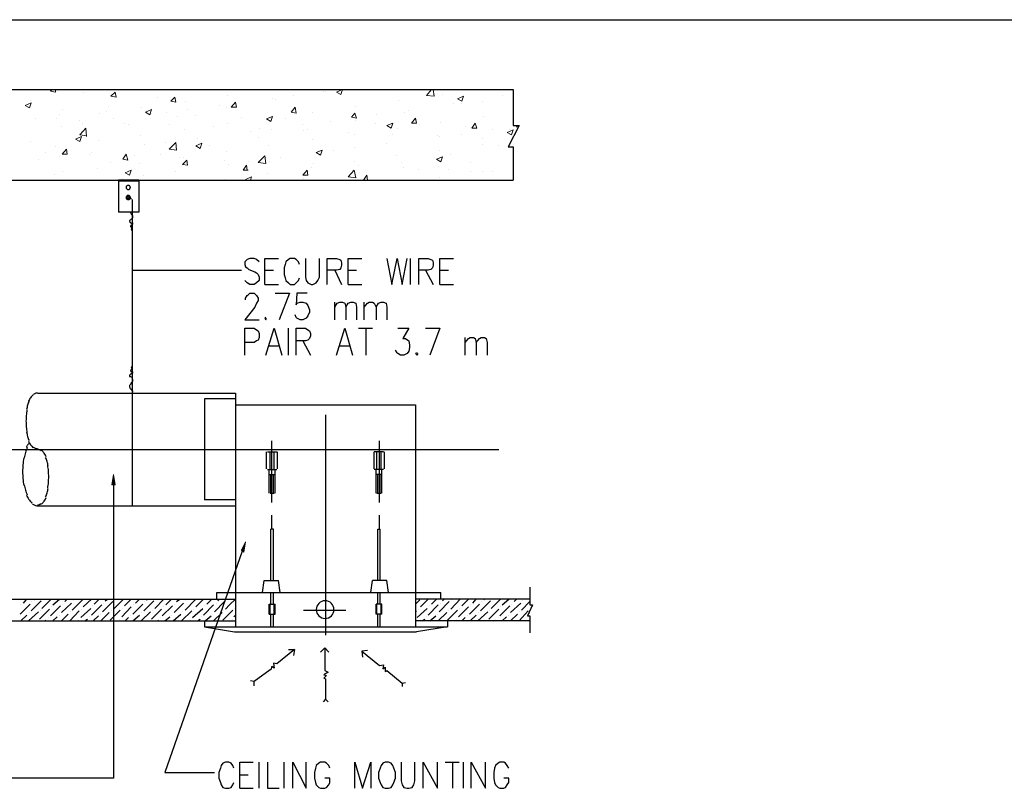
# Model space of a CAD drawing. Header units: millimetres. Extents: x 0 to 420, y 0 to 297.
# Tile 6 of 39: x 92 to 141, y 111 to 149. Entities that reach past the tile are written whole.
import ezdxf

# ---------------------------------------------------------------- set-up
doc = ezdxf.new("R2010")
doc.units = ezdxf.units.MM
doc.layers.add('FILL_000000', color=7, linetype='Continuous')
doc.layers.add('LINE_000000', color=7, linetype='Continuous')

msp = doc.modelspace()

# ---------------------------------------------------------------- hatches: boundary and pattern name
at = {"layer": 'FILL_000000'}
h = msp.add_hatch(color=7, dxfattribs=at)
h.dxf.hatch_style = 1
h.paths.add_polyline_path([(96.435, 126.026), (96.52, 126.534), (96.605, 126.026), (96.435, 126.026)])
h = msp.add_hatch(color=7, dxfattribs=at)
h.dxf.hatch_style = 1
h.paths.add_polyline_path([(102.955, 122.724), (103.166, 123.148), (103.082, 122.64), (102.955, 122.724)])

# ---------------------------------------------------------------- linework, layer by layer
at = {"layer": 'LINE_000000', "lineweight": 25}
for p, q in [((48.006, 149.437), (331.174, 149.437)), ((75.607, 145.923), (116.628, 145.923)), ((116.925, 144.103), (116.374, 143.044)), ((116.84, 144.018), (116.798, 144.103)), ((116.374, 143.044), (116.628, 143.044)), ((116.628, 143.002), (116.628, 143.044)), ((116.628, 143.044), (116.628, 141.351)), ((75.607, 141.351), (96.943, 141.351)), ((97.79, 141.351), (96.774, 141.351)), ((96.774, 141.351), (96.774, 139.742)), ((97.79, 141.309), (96.774, 141.309)), ((97.197, 141.351), (116.628, 141.351)), ((97.79, 141.351), (97.79, 139.742)), ((97.451, 140.377), (97.451, 124.968)), ((97.79, 139.742), (96.774, 139.742)), ((111.464, 136.102), (111.464, 137.414)), ((97.451, 136.821), (102.955, 136.821)), ((104.14, 136.821), (104.563, 136.821)), ((107.654, 136.821), (107.992, 136.102)), ((108.331, 136.821), (108.754, 136.821)), ((112.226, 136.821), (112.607, 136.102)), ((112.945, 136.821), (113.369, 136.821)), ((104.14, 136.102), (104.817, 136.102)), ((108.331, 136.102), (109.008, 136.102)), ((112.945, 136.102), (113.623, 136.102)), ((107.654, 134.324), (107.654, 135.213)), ((109.135, 134.324), (109.135, 135.213)), ((105.325, 132.546), (105.325, 133.9)), ((108.839, 133.9), (109.559, 133.9)), ((109.22, 133.9), (109.22, 132.546)), ((106.045, 133.265), (106.426, 132.546)), ((114.215, 132.546), (114.215, 133.435)), ((104.352, 133.011), (104.86, 133.011)), ((107.908, 133.011), (108.373, 133.011)), ((92.71, 130.641), (102.658, 130.641)), ((101.092, 130.344), (101.092, 125.264)), ((102.658, 130.344), (101.092, 130.344)), ((102.658, 130.641), (102.658, 118.872)), ((102.658, 130.048), (111.718, 130.048)), ((111.718, 130.048), (111.718, 118.872)), ((107.188, 129.54), (107.188, 118.449)), ((104.479, 125.137), (104.479, 128.228)), ((109.897, 125.137), (109.897, 128.228)), ((81.915, 127.804), (115.909, 127.804)), ((104.225, 126.831), (104.225, 127.677)), ((104.394, 126.788), (104.394, 127.677)), ((104.479, 126.788), (104.479, 127.677)), ((104.606, 126.788), (104.606, 127.677)), ((104.733, 127.677), (104.733, 127.677)), ((104.775, 126.831), (104.775, 127.677)), ((109.643, 126.831), (109.643, 127.677)), ((109.643, 127.677), (109.643, 127.677)), ((110.109, 127.677), (109.643, 127.677)), ((109.643, 127.677), (109.643, 127.677)), ((109.77, 126.788), (109.77, 127.677)), ((109.897, 126.788), (109.897, 127.677)), ((109.982, 126.788), (109.982, 127.677)), ((110.109, 127.677), (110.109, 127.677)), ((110.151, 126.831), (110.151, 127.677)), ((104.267, 126.831), (104.267, 126.831)), ((104.733, 126.831), (104.733, 126.831)), ((109.643, 126.831), (109.643, 126.831)), ((110.109, 126.831), (110.109, 126.831)), ((104.267, 126.788), (104.733, 126.788)), ((104.352, 125.603), (104.352, 126.788)), ((104.352, 126.534), (104.648, 126.534)), ((104.436, 125.603), (104.436, 126.534)), ((104.563, 125.603), (104.563, 126.534)), ((104.648, 125.603), (104.648, 126.788)), ((110.109, 126.788), (109.643, 126.788)), ((109.728, 125.603), (109.728, 126.788)), ((110.024, 126.534), (109.728, 126.534)), ((109.813, 125.603), (109.813, 126.534)), ((109.94, 125.603), (109.94, 126.534)), ((110.024, 125.603), (110.024, 126.788)), ((109.982, 125.603), (109.982, 125.603)), ((92.71, 124.968), (102.658, 124.968)), ((102.658, 125.264), (101.092, 125.264)), ((104.479, 123.783), (104.479, 124.502)), ((109.897, 123.783), (109.897, 124.502)), ((104.436, 121.2), (104.436, 123.783)), ((104.563, 123.783), (104.436, 123.783)), ((104.563, 121.2), (104.563, 123.783)), ((109.813, 121.2), (109.813, 123.783)), ((109.813, 123.783), (109.94, 123.783)), ((109.94, 121.2), (109.94, 123.783)), ((104.013, 120.608), (104.098, 121.2)), ((104.098, 121.2), (104.817, 121.2)), ((104.902, 120.608), (104.817, 121.2)), ((109.474, 120.608), (109.559, 121.2)), ((110.278, 121.2), (109.559, 121.2)), ((110.363, 120.608), (110.278, 121.2)), ((101.727, 120.608), (112.988, 120.608)), ((101.727, 120.269), (101.727, 120.608)), ((104.436, 120.015), (104.436, 120.608)), ((104.563, 120.015), (104.563, 120.608)), ((109.813, 120.015), (109.813, 120.608)), ((109.94, 120.015), (109.94, 120.608)), ((112.988, 120.269), (112.988, 120.608)), ((117.475, 120.862), (117.475, 119.973)), ((75.607, 120.269), (102.658, 120.269)), ((91.821, 119.507), (92.329, 120.015)), ((91.863, 119.973), (91.863, 119.973)), ((91.99, 120.057), (92.16, 120.269)), ((92.371, 119.676), (92.879, 120.184)), ((92.414, 120.142), (92.414, 120.142)), ((92.541, 120.227), (92.583, 120.269)), ((92.922, 119.803), (93.387, 120.269)), ((93.345, 119.422), (93.853, 119.93)), ((93.387, 119.888), (93.387, 119.888)), ((93.472, 119.973), (93.811, 120.269)), ((93.895, 119.592), (94.403, 120.057)), ((93.938, 120.015), (93.938, 120.015)), ((94.065, 120.142), (94.192, 120.269)), ((94.446, 119.719), (94.954, 120.227)), ((94.488, 120.184), (94.488, 120.184)), ((94.996, 119.888), (95.419, 120.269)), ((95.419, 119.465), (95.927, 119.973)), ((95.462, 119.93), (95.462, 119.93)), ((95.546, 120.015), (95.8, 120.269)), ((95.97, 119.634), (96.478, 120.142)), ((96.012, 120.057), (96.012, 120.057)), ((96.097, 120.184), (96.224, 120.269)), ((96.52, 119.761), (97.028, 120.269)), ((96.562, 120.227), (96.562, 120.227)), ((96.943, 119.38), (97.409, 119.888)), ((97.07, 119.93), (97.409, 120.269)), ((97.494, 119.507), (98.002, 120.015)), ((97.536, 119.973), (97.536, 119.973)), ((97.621, 120.057), (97.832, 120.269)), ((98.044, 119.676), (98.552, 120.184)), ((98.086, 120.142), (98.086, 120.142)), ((98.171, 120.227), (98.256, 120.269)), ((98.594, 119.803), (99.06, 120.269)), ((98.975, 119.422), (99.483, 119.93)), ((99.06, 119.888), (99.06, 119.888)), ((99.145, 119.973), (99.441, 120.269)), ((99.568, 119.592), (100.034, 120.057)), ((99.61, 120.015), (99.61, 120.015)), ((99.695, 120.142), (99.864, 120.269)), ((100.118, 119.719), (100.626, 120.227)), ((100.161, 120.184), (100.161, 120.184)), ((100.669, 119.888), (101.05, 120.269)), ((101.05, 119.465), (101.558, 119.973)), ((101.092, 119.93), (101.092, 119.93)), ((101.219, 120.015), (101.473, 120.269)), ((101.6, 119.634), (102.108, 120.142)), ((101.685, 120.057), (101.685, 120.057)), ((101.769, 120.184), (101.854, 120.269)), ((102.15, 119.761), (102.362, 119.973)), ((102.235, 120.227), (102.235, 120.227)), ((102.362, 119.973), (102.658, 120.269)), ((104.352, 120.015), (104.648, 120.015)), ((104.352, 119.507), (104.352, 120.015)), ((104.394, 119.507), (104.394, 120.015)), ((104.606, 119.507), (104.606, 120.015)), ((109.728, 119.507), (109.728, 120.015)), ((110.024, 120.015), (109.728, 120.015)), ((109.77, 119.507), (109.77, 120.015)), ((109.982, 119.507), (109.982, 120.015)), ((110.024, 119.507), (110.024, 120.015)), ((117.475, 120.269), (111.718, 120.269)), ((111.718, 120.015), (111.929, 120.227)), ((111.972, 119.888), (112.353, 120.269)), ((112.353, 119.465), (112.861, 119.973)), ((112.395, 119.93), (112.395, 119.93)), ((112.522, 120.015), (112.776, 120.269)), ((112.903, 119.634), (113.411, 120.142)), ((112.988, 120.057), (112.988, 120.057)), ((113.072, 120.184), (113.157, 120.269)), ((113.496, 119.761), (113.961, 120.269)), ((113.538, 120.227), (113.538, 120.227)), ((113.877, 119.38), (114.385, 119.888)), ((114.046, 119.93), (114.385, 120.269)), ((114.427, 119.507), (114.935, 120.015)), ((114.469, 119.973), (114.469, 119.973)), ((114.596, 120.057), (114.766, 120.269)), ((114.977, 119.676), (115.485, 120.184)), ((115.02, 120.142), (115.02, 120.142)), ((115.147, 120.227), (115.189, 120.269)), ((115.528, 119.803), (115.993, 120.269)), ((115.951, 119.422), (116.459, 119.93)), ((115.993, 119.888), (115.993, 119.888)), ((116.078, 119.973), (116.417, 120.269)), ((116.501, 119.592), (117.009, 120.057)), ((116.544, 120.015), (116.544, 120.015)), ((116.671, 120.142), (116.798, 120.269)), ((117.052, 119.719), (117.475, 120.142)), ((117.094, 120.184), (117.094, 120.184)), ((117.475, 119.973), (117.602, 119.973)), ((117.602, 119.888), (117.56, 119.973)), ((91.863, 119.168), (92.16, 119.465)), ((92.244, 119.168), (92.752, 119.634)), ((92.287, 119.592), (92.287, 119.592)), ((92.795, 119.253), (93.303, 119.761)), ((92.837, 119.719), (92.837, 119.719)), ((93.811, 119.465), (93.811, 119.465)), ((93.895, 119.168), (94.234, 119.507)), ((94.319, 119.168), (94.784, 119.676)), ((94.361, 119.634), (94.361, 119.634)), ((94.869, 119.338), (95.377, 119.803)), ((94.911, 119.761), (94.911, 119.761)), ((95.504, 119.168), (95.758, 119.422)), ((95.843, 119.507), (95.843, 119.507)), ((95.885, 119.168), (96.308, 119.592)), ((96.351, 119.211), (96.859, 119.719)), ((96.435, 119.676), (96.435, 119.676)), ((96.986, 119.803), (96.986, 119.803)), ((97.367, 119.422), (97.367, 119.422)), ((97.494, 119.168), (97.832, 119.465)), ((97.917, 119.168), (98.383, 119.634)), ((97.917, 119.592), (97.917, 119.592)), ((98.425, 119.253), (98.933, 119.761)), ((98.467, 119.719), (98.467, 119.719)), ((99.441, 119.465), (99.441, 119.465)), ((99.526, 119.168), (99.907, 119.507)), ((99.949, 119.168), (100.457, 119.676)), ((99.991, 119.634), (99.991, 119.634)), ((100.499, 119.338), (101.007, 119.803)), ((100.542, 119.761), (100.542, 119.761)), ((101.134, 119.168), (101.431, 119.422)), ((101.515, 119.507), (101.515, 119.507)), ((101.558, 119.168), (101.981, 119.592)), ((102.023, 119.211), (102.235, 119.422)), ((102.066, 119.676), (102.066, 119.676)), ((102.235, 119.422), (102.531, 119.719)), ((102.574, 119.38), (102.658, 119.465)), ((102.616, 119.803), (102.616, 119.803)), ((104.436, 118.872), (104.436, 119.507)), ((104.563, 118.872), (104.563, 119.507)), ((106.087, 119.719), (108.204, 119.719)), ((110.024, 119.507), (109.728, 119.507)), ((109.813, 118.872), (109.813, 119.507)), ((109.94, 118.872), (109.94, 119.507)), ((111.718, 119.634), (111.76, 119.676)), ((111.802, 119.338), (112.31, 119.803)), ((111.845, 119.761), (111.845, 119.761)), ((112.437, 119.168), (112.734, 119.422)), ((112.818, 119.507), (112.818, 119.507)), ((112.861, 119.168), (113.284, 119.592)), ((113.326, 119.211), (113.834, 119.719)), ((113.369, 119.676), (113.369, 119.676)), ((113.919, 119.803), (113.919, 119.803)), ((114.342, 119.422), (114.342, 119.422)), ((114.469, 119.168), (114.766, 119.465)), ((114.85, 119.168), (115.358, 119.634)), ((114.893, 119.592), (114.893, 119.592)), ((115.401, 119.253), (115.909, 119.761)), ((115.443, 119.719), (115.443, 119.719)), ((116.417, 119.465), (116.417, 119.465)), ((116.501, 119.168), (116.84, 119.507)), ((116.925, 119.168), (117.39, 119.676)), ((116.967, 119.634), (116.967, 119.634)), ((117.475, 119.549), (117.475, 119.549)), ((117.475, 119.422), (117.475, 118.576)), ((75.607, 119.168), (102.658, 119.168)), ((92.668, 119.168), (92.668, 119.168)), ((93.049, 119.168), (93.133, 119.211)), ((93.26, 119.338), (93.26, 119.338)), ((93.472, 119.168), (93.684, 119.38)), ((94.742, 119.211), (94.742, 119.211)), ((95.081, 119.168), (95.208, 119.253)), ((95.292, 119.38), (95.292, 119.38)), ((96.689, 119.168), (96.732, 119.168)), ((96.816, 119.253), (96.816, 119.253)), ((97.113, 119.168), (97.282, 119.338)), ((98.34, 119.168), (98.34, 119.168)), ((98.721, 119.168), (98.806, 119.211)), ((98.891, 119.338), (98.891, 119.338)), ((99.102, 119.168), (99.356, 119.38)), ((100.415, 119.211), (100.415, 119.211)), ((100.753, 119.168), (100.88, 119.253)), ((100.965, 119.38), (100.965, 119.38)), ((102.362, 119.168), (102.362, 119.168)), ((102.489, 119.253), (102.489, 119.253)), ((117.475, 119.168), (111.718, 119.168)), ((112.056, 119.168), (112.183, 119.253)), ((112.268, 119.38), (112.268, 119.38)), ((113.326, 119.168), (113.326, 118.872)), ((113.665, 119.168), (113.665, 119.168)), ((113.792, 119.253), (113.792, 119.253)), ((114.046, 119.168), (114.215, 119.338)), ((115.274, 119.168), (115.274, 119.168)), ((115.655, 119.168), (115.739, 119.211)), ((115.866, 119.338), (115.866, 119.338)), ((116.078, 119.168), (116.29, 119.38)), ((117.348, 119.211), (117.348, 119.211)), ((117.475, 119.338), (117.475, 119.338)), ((101.092, 118.872), (113.326, 118.872)), ((102.616, 118.618), (111.76, 118.618)), ((113.326, 118.872), (111.76, 118.618)), ((105.622, 117.729), (104.733, 117.009)), ((107.146, 117.814), (107.146, 116.671)), ((104.733, 117.009), (104.563, 117.052)), ((104.563, 117.052), (104.606, 116.798)), ((104.394, 116.713), (103.59, 116.12)), ((111.04, 116.036), (111.04, 115.866)), ((107.188, 115.231), (107.061, 115.104)), ((103.844, 110.744), (103.844, 112.056)), ((105.114, 110.744), (105.114, 112.056)), ((113.199, 112.056), (113.919, 112.056)), ((113.58, 112.056), (113.58, 110.744)), ((114.131, 110.744), (114.131, 112.056)), ((102.87, 111.421), (103.293, 111.421)), ((102.87, 110.744), (103.547, 110.744))]:
    msp.add_line(p, q, dxfattribs=at)
at = {"layer": 'LINE_000000', "lineweight": 0}
for p, q in [((93.345, 145.838), (93.43, 145.923)), ((93.345, 145.838), (93.599, 145.796)), ((93.599, 145.796), (93.599, 145.923)), ((93.684, 145.838), (93.684, 145.838)), ((94.996, 145.754), (94.996, 145.754)), ((96.054, 145.881), (96.054, 145.881)), ((96.393, 145.584), (96.605, 145.796)), ((96.647, 145.542), (96.605, 145.796)), ((101.177, 145.923), (101.177, 145.923)), ((104.436, 145.881), (104.436, 145.881)), ((107.103, 145.838), (107.103, 145.838)), ((107.188, 145.838), (107.188, 145.838)), ((107.738, 145.796), (108.035, 145.923)), ((107.738, 145.796), (107.95, 145.669)), ((107.95, 145.669), (108.035, 145.923)), ((112.268, 145.627), (112.522, 145.923)), ((113.072, 145.669), (113.072, 145.669)), ((92.075, 145.119), (92.371, 145.246)), ((92.287, 144.992), (92.371, 145.246)), ((92.329, 145.373), (92.329, 145.373)), ((96.393, 145.584), (96.647, 145.542)), ((98.721, 145.5), (98.721, 145.5)), ((99.399, 145.33), (99.61, 145.542)), ((99.399, 145.33), (99.653, 145.288)), ((99.653, 145.288), (99.61, 145.542)), ((100.118, 145.33), (100.118, 145.33)), ((102.277, 145.627), (102.277, 145.627)), ((102.447, 145.034), (102.658, 145.288)), ((102.701, 145.034), (102.658, 145.288)), ((104.521, 145.457), (104.521, 145.457)), ((104.648, 145.415), (104.648, 145.415)), ((105.579, 145.627), (105.579, 145.627)), ((110.871, 145.373), (110.871, 145.373)), ((113.623, 145.203), (113.623, 145.203)), ((113.834, 145.457), (114.131, 145.584)), ((113.834, 145.457), (114.046, 145.33)), ((114.046, 145.33), (114.131, 145.584)), ((114.046, 145.203), (114.046, 145.203)), ((115.104, 145.33), (115.104, 145.33)), ((116.078, 145.627), (116.078, 145.627)), ((92.075, 145.119), (92.287, 144.992)), ((93.938, 144.907), (93.938, 144.907)), ((95.8, 144.738), (95.8, 144.738)), ((96.181, 144.822), (96.181, 144.822)), ((96.266, 145.076), (96.266, 145.076)), ((97.917, 144.992), (97.917, 144.992)), ((98.129, 144.78), (98.425, 144.907)), ((98.129, 144.78), (98.34, 144.653)), ((98.34, 144.653), (98.425, 144.907)), ((98.425, 144.695), (98.425, 144.695)), ((99.187, 144.78), (99.187, 144.78)), ((100.245, 144.907), (100.245, 144.907)), ((101.854, 145.119), (101.854, 145.119)), ((102.193, 144.992), (102.193, 144.992)), ((102.447, 145.034), (102.701, 145.034)), ((105.452, 144.78), (105.664, 145.034)), ((105.452, 144.78), (105.706, 144.738)), ((105.706, 144.738), (105.664, 145.034)), ((106.553, 144.78), (106.553, 144.78)), ((108.5, 144.526), (108.67, 144.738)), ((108.754, 144.484), (108.67, 144.738)), ((108.712, 145.076), (108.712, 145.076)), ((111.167, 144.78), (111.167, 144.78)), ((111.379, 144.865), (111.379, 144.865)), ((92.583, 144.441), (92.583, 144.441)), ((93.641, 144.441), (93.641, 144.441)), ((93.811, 144.653), (93.811, 144.653)), ((94.827, 144.357), (94.827, 144.357)), ((94.954, 144.23), (94.954, 144.23)), ((96.52, 144.441), (96.52, 144.441)), ((97.07, 144.23), (97.07, 144.23)), ((99.737, 144.568), (99.737, 144.568)), ((100.669, 144.611), (100.669, 144.611)), ((102.235, 144.23), (102.235, 144.23)), ((102.955, 144.526), (102.955, 144.526)), ((104.225, 144.441), (104.521, 144.568)), ((104.225, 144.441), (104.436, 144.314)), ((104.394, 144.484), (104.394, 144.484)), ((104.436, 144.314), (104.521, 144.568)), ((105.198, 144.441), (105.198, 144.441)), ((107.442, 144.314), (107.442, 144.314)), ((108.5, 144.526), (108.754, 144.484)), ((108.712, 144.526), (108.712, 144.526)), ((108.712, 144.357), (108.712, 144.357)), ((109.686, 144.23), (109.686, 144.23)), ((109.77, 144.653), (109.77, 144.653)), ((110.278, 144.103), (110.575, 144.23)), ((110.49, 143.976), (110.575, 144.23)), ((111.506, 144.23), (111.718, 144.484)), ((111.506, 144.23), (111.76, 144.23)), ((111.76, 144.23), (111.718, 144.484)), ((112.988, 144.272), (112.988, 144.272)), ((114.554, 143.976), (114.723, 144.23)), ((114.808, 143.976), (114.723, 144.23)), ((115.147, 144.568), (115.147, 144.568)), ((93.895, 144.06), (93.895, 144.06)), ((94.784, 143.722), (94.784, 143.722)), ((94.827, 143.637), (95.123, 143.976)), ((95.165, 143.552), (95.123, 143.976)), ((97.282, 144.145), (97.282, 144.145)), ((99.314, 144.145), (99.314, 144.145)), ((100.076, 143.933), (100.076, 143.933)), ((101.558, 144.06), (101.558, 144.06)), ((103.42, 143.806), (103.42, 143.806)), ((103.844, 143.976), (103.844, 143.976)), ((104.479, 143.933), (104.479, 143.933)), ((106.045, 144.145), (106.045, 144.145)), ((106.087, 143.849), (106.087, 143.849)), ((106.257, 143.933), (106.257, 143.933)), ((108.331, 143.764), (108.331, 143.764)), ((108.67, 143.679), (108.67, 143.679)), ((110.278, 144.103), (110.49, 143.976)), ((110.575, 143.679), (110.575, 143.679)), ((110.829, 143.976), (110.829, 143.976)), ((111.929, 144.145), (111.929, 144.145)), ((114.004, 143.679), (114.004, 143.679)), ((114.215, 144.06), (114.215, 144.06)), ((114.554, 143.976), (114.808, 143.976)), ((115.57, 143.891), (115.57, 143.891)), ((116.332, 143.764), (116.628, 143.891)), ((116.332, 143.764), (116.544, 143.637)), ((116.459, 143.933), (116.459, 143.933)), ((116.544, 143.637), (116.628, 143.891)), ((92.329, 143.298), (92.329, 143.298)), ((94.615, 143.425), (94.911, 143.552)), ((94.615, 143.425), (94.827, 143.298)), ((94.827, 143.637), (95.165, 143.595)), ((94.827, 143.298), (94.911, 143.552)), ((95.758, 143.341), (95.758, 143.341)), ((97.875, 143.595), (97.875, 143.595)), ((99.145, 143.256), (99.145, 143.256)), ((99.314, 142.917), (99.653, 143.256)), ((99.695, 142.875), (99.653, 143.256)), ((100.669, 143.087), (100.965, 143.214)), ((100.753, 143.468), (100.753, 143.468)), ((100.88, 142.96), (100.965, 143.214)), ((103.801, 143.51), (103.801, 143.51)), ((106.511, 143.383), (106.511, 143.383)), ((110.278, 143.214), (110.278, 143.214)), ((112.818, 143.595), (112.818, 143.595)), ((112.945, 143.552), (112.945, 143.552)), ((115.104, 143.468), (115.104, 143.468)), ((115.104, 143.171), (115.104, 143.171)), ((93.091, 142.748), (93.091, 142.748)), ((93.599, 143.044), (93.599, 143.044)), ((93.938, 142.663), (94.149, 142.917)), ((94.192, 142.663), (94.149, 142.917)), ((95.419, 142.748), (95.419, 142.748)), ((98.086, 143.129), (98.086, 143.129)), ((99.314, 142.917), (99.695, 142.875)), ((100.669, 143.087), (100.88, 142.96)), ((101.346, 143.087), (101.346, 143.087)), ((102.193, 142.79), (102.193, 142.79)), ((104.309, 143.087), (104.309, 143.087)), ((106.722, 142.748), (107.019, 142.875)), ((106.722, 142.748), (106.934, 142.621)), ((106.934, 142.621), (107.019, 142.875)), ((107.611, 142.833), (107.611, 142.833)), ((108.67, 143.002), (108.67, 143.002)), ((112.945, 142.875), (112.945, 142.875)), ((115.909, 143.087), (115.909, 143.087)), ((92.752, 142.409), (92.752, 142.409)), ((93.811, 142.536), (93.811, 142.536)), ((93.938, 142.663), (94.192, 142.663)), ((95.335, 142.663), (95.335, 142.663)), ((96.393, 142.24), (96.393, 142.24)), ((96.986, 142.409), (97.155, 142.663)), ((96.986, 142.409), (97.24, 142.367)), ((97.24, 142.367), (97.155, 142.663)), ((97.578, 142.579), (97.578, 142.579)), ((97.832, 142.198), (97.832, 142.198)), ((98.891, 142.663), (98.891, 142.663)), ((99.864, 142.494), (99.864, 142.494)), ((99.991, 142.155), (100.203, 142.367)), ((100.034, 142.494), (100.034, 142.494)), ((100.245, 142.113), (100.203, 142.367)), ((102.108, 142.367), (102.108, 142.367)), ((103.336, 142.282), (103.336, 142.282)), ((103.801, 142.24), (104.14, 142.579)), ((103.801, 142.24), (104.182, 142.198)), ((104.182, 142.198), (104.14, 142.579)), ((104.352, 142.282), (104.352, 142.282)), ((104.944, 142.494), (104.944, 142.494)), ((106.595, 142.198), (106.595, 142.198)), ((108.627, 142.282), (108.627, 142.282)), ((110.744, 142.579), (110.744, 142.579)), ((110.998, 142.24), (110.998, 142.24)), ((112.776, 142.409), (113.072, 142.536)), ((112.776, 142.409), (112.988, 142.282)), ((112.988, 142.282), (113.072, 142.536)), ((113.453, 142.663), (113.453, 142.663)), ((114.469, 142.24), (114.469, 142.24)), ((93.938, 141.817), (93.938, 141.817)), ((95.716, 141.944), (95.716, 141.944)), ((97.113, 141.732), (97.409, 141.859)), ((97.113, 141.732), (97.324, 141.605)), ((97.324, 141.605), (97.409, 141.859)), ((99.653, 141.817), (99.653, 141.817)), ((99.991, 142.155), (100.245, 142.113)), ((102.32, 142.155), (102.32, 142.155)), ((103.039, 141.859), (103.209, 142.113)), ((103.039, 141.859), (103.293, 141.859)), ((103.251, 141.859), (103.209, 142.113)), ((104.267, 141.69), (104.267, 141.69)), ((106.045, 141.605), (106.257, 141.859)), ((106.299, 141.605), (106.257, 141.859)), ((106.468, 141.986), (106.468, 141.986)), ((108.331, 141.52), (108.627, 141.859)), ((108.543, 141.859), (108.543, 141.859)), ((108.712, 141.478), (108.627, 141.859)), ((108.839, 142.113), (108.839, 142.113)), ((111.125, 141.986), (111.125, 141.986)), ((111.845, 141.901), (111.845, 141.901)), ((112.861, 142.028), (112.861, 142.028)), ((113.369, 141.901), (113.369, 141.901)), ((114.469, 141.774), (114.469, 141.774)), ((115.062, 141.774), (115.062, 141.774)), ((115.612, 141.817), (115.612, 141.817)), ((93.557, 141.647), (93.557, 141.647)), ((96.986, 141.436), (96.986, 141.436)), ((98.044, 141.605), (98.044, 141.605)), ((102.15, 141.393), (102.15, 141.393)), ((103.166, 141.393), (103.463, 141.52)), ((103.166, 141.393), (103.251, 141.351)), ((103.42, 141.351), (103.463, 141.52)), ((106.045, 141.605), (106.299, 141.605)), ((106.087, 141.436), (106.087, 141.436)), ((108.331, 141.52), (108.712, 141.478)), ((109.093, 141.351), (109.262, 141.605)), ((109.178, 141.52), (109.178, 141.52)), ((109.305, 141.351), (109.262, 141.605)), ((112.903, 141.478), (112.903, 141.478))]:
    msp.add_line(p, q, dxfattribs=at)
msp.add_lwpolyline([(112.607, 145.923), (112.649, 145.584), (112.268, 145.627)], dxfattribs=at)
at = {"layer": 'LINE_000000', "lineweight": 25}
for points in [[(116.628, 145.923), (116.628, 144.103), (116.925, 144.103)], [(97.329, 140.402), (97.341, 140.414), (97.35, 140.427), (97.358, 140.441), (97.363, 140.456), (97.366, 140.471), (97.367, 140.487), (97.365, 140.504), (97.36, 140.519), (97.353, 140.534), (97.345, 140.548), (97.334, 140.56), (97.322, 140.57), (97.308, 140.578), (97.293, 140.584), (97.277, 140.588), (97.261, 140.589), (97.244, 140.588), (97.229, 140.584), (97.214, 140.578), (97.2, 140.57), (97.188, 140.56), (97.177, 140.548), (97.168, 140.534), (97.161, 140.519), (97.157, 140.504), (97.155, 140.487), (97.156, 140.471), (97.159, 140.456), (97.164, 140.441), (97.171, 140.427), (97.181, 140.414), (97.193, 140.402)], [(97.383, 140.497), (97.362, 140.503), (97.342, 140.504), (97.322, 140.502), (97.303, 140.495), (97.285, 140.485), (97.27, 140.472), (97.257, 140.456), (97.247, 140.437)], [(97.409, 140.396), (97.408, 140.41), (97.406, 140.425), (97.401, 140.439), (97.395, 140.452), (97.387, 140.464), (97.377, 140.474), (97.366, 140.484), (97.353, 140.492)], [(97.371, 139.759), (97.377, 139.731), (97.386, 139.705), (97.398, 139.679), (97.412, 139.655), (97.428, 139.633), (97.447, 139.612), (97.468, 139.593), (97.49, 139.576)], [(97.349, 139.348), (97.341, 139.341), (97.335, 139.332), (97.33, 139.323), (97.326, 139.313), (97.325, 139.303), (97.325, 139.293), (97.326, 139.282), (97.33, 139.272)], [(97.335, 139.262), (97.348, 139.247), (97.361, 139.232), (97.375, 139.219), (97.39, 139.206), (97.406, 139.195), (97.423, 139.185), (97.441, 139.176), (97.459, 139.168)], [(97.473, 139.404), (97.46, 139.403), (97.447, 139.401), (97.434, 139.399), (97.422, 139.395), (97.41, 139.39), (97.398, 139.384), (97.387, 139.377), (97.377, 139.369)], [(97.435, 139.415), (97.446, 139.421), (97.455, 139.428), (97.464, 139.436), (97.472, 139.445), (97.479, 139.455), (97.484, 139.465), (97.488, 139.477), (97.492, 139.488), (97.493, 139.5), (97.494, 139.512), (97.493, 139.524), (97.49, 139.536), (97.487, 139.547), (97.482, 139.558), (97.476, 139.568), (97.469, 139.578)], [(97.466, 139.119), (97.472, 139.123), (97.478, 139.129), (97.483, 139.135), (97.486, 139.141), (97.49, 139.148), (97.492, 139.156), (97.493, 139.163), (97.494, 139.171), (97.493, 139.179), (97.492, 139.186), (97.489, 139.194), (97.486, 139.201), (97.482, 139.207), (97.477, 139.213), (97.472, 139.219), (97.466, 139.223)], [(97.446, 139.104), (97.433, 139.1), (97.42, 139.093), (97.408, 139.086), (97.398, 139.076), (97.388, 139.066), (97.381, 139.054), (97.374, 139.041), (97.37, 139.028)], [(97.381, 139.018), (97.387, 139.012), (97.394, 139.005), (97.401, 138.999), (97.408, 138.992), (97.415, 138.987), (97.422, 138.981), (97.43, 138.976), (97.438, 138.971)], [(97.408, 138.857), (97.415, 138.859), (97.421, 138.863), (97.427, 138.866), (97.432, 138.871), (97.436, 138.876), (97.441, 138.882), (97.444, 138.887), (97.447, 138.894), (97.449, 138.901), (97.451, 138.907), (97.451, 138.914), (97.451, 138.921), (97.45, 138.928), (97.449, 138.935), (97.446, 138.941), (97.443, 138.948)], [(97.411, 139.059), (97.41, 139.056), (97.41, 139.052), (97.409, 139.048), (97.409, 139.044), (97.409, 139.04), (97.41, 139.036), (97.41, 139.032), (97.411, 139.028)], [(103.844, 137.245), (103.717, 137.372), (103.59, 137.414), (103.378, 137.414), (103.251, 137.372), (103.124, 137.245), (103.124, 137.118), (103.166, 136.991), (103.251, 136.948), (103.336, 136.864), (103.632, 136.737), (103.717, 136.694), (103.801, 136.61), (103.844, 136.483), (103.844, 136.313), (103.717, 136.186), (103.59, 136.102), (103.378, 136.102), (103.251, 136.186), (103.124, 136.313)], [(104.14, 136.102), (104.14, 137.414), (104.817, 137.414)], [(105.876, 137.118), (105.833, 137.245), (105.706, 137.372), (105.622, 137.414), (105.41, 137.414), (105.325, 137.372), (105.198, 137.245), (105.156, 137.118), (105.114, 136.948), (105.114, 136.61), (105.156, 136.44), (105.198, 136.313), (105.325, 136.186), (105.41, 136.102), (105.622, 136.102), (105.706, 136.186), (105.833, 136.313), (105.876, 136.44)], [(106.172, 137.414), (106.172, 136.483), (106.214, 136.313), (106.299, 136.186), (106.468, 136.102), (106.553, 136.102), (106.722, 136.186), (106.807, 136.313), (106.892, 136.483), (106.892, 137.414)], [(107.273, 136.102), (107.273, 137.414), (107.738, 137.414), (107.908, 137.372), (107.95, 137.329), (107.992, 137.202), (107.992, 137.075), (107.95, 136.948), (107.908, 136.864), (107.738, 136.821), (107.273, 136.821)], [(108.331, 136.102), (108.331, 137.414), (109.008, 137.414)], [(110.278, 137.414), (110.532, 136.102), (110.786, 137.414), (111.04, 136.102), (111.294, 137.414)], [(111.887, 136.102), (111.887, 137.414), (112.353, 137.414), (112.48, 137.372), (112.564, 137.329), (112.607, 137.202), (112.607, 137.075), (112.564, 136.948), (112.48, 136.864), (112.353, 136.821), (111.887, 136.821)], [(112.945, 136.102), (112.945, 137.414), (113.623, 137.414)], [(103.166, 135.34), (103.166, 135.424), (103.251, 135.551), (103.293, 135.594), (103.378, 135.678), (103.59, 135.678), (103.674, 135.594), (103.717, 135.551), (103.801, 135.424), (103.801, 135.297), (103.717, 135.17), (103.632, 134.959), (103.124, 134.324), (103.844, 134.324)], [(104.648, 135.678), (105.368, 135.678), (104.86, 134.324)], [(106.257, 135.678), (105.749, 135.678), (105.706, 135.086), (105.749, 135.17), (105.918, 135.213), (106.045, 135.213), (106.214, 135.17), (106.299, 135.043), (106.384, 134.832), (106.384, 134.705), (106.299, 134.535), (106.214, 134.408), (106.045, 134.324), (105.918, 134.324), (105.749, 134.408), (105.706, 134.451), (105.664, 134.578)], [(107.654, 134.959), (107.781, 135.17), (107.908, 135.213), (108.035, 135.213), (108.162, 135.17), (108.204, 134.959), (108.204, 134.324)], [(108.204, 134.959), (108.331, 135.17), (108.458, 135.213), (108.585, 135.213), (108.712, 135.17), (108.754, 134.959), (108.754, 134.324)], [(109.135, 134.959), (109.305, 135.17), (109.389, 135.213), (109.559, 135.213), (109.643, 135.17), (109.728, 134.959), (109.728, 134.324)], [(109.728, 134.959), (109.855, 135.17), (109.982, 135.213), (110.109, 135.213), (110.236, 135.17), (110.278, 134.959), (110.278, 134.324)], [(104.182, 134.451), (104.14, 134.408), (104.182, 134.324), (104.225, 134.408)], [(103.124, 132.546), (103.124, 133.9), (103.59, 133.9), (103.717, 133.816), (103.801, 133.773), (103.844, 133.646), (103.844, 133.435), (103.801, 133.308), (103.717, 133.265), (103.59, 133.181), (103.124, 133.181)], [(104.182, 132.546), (104.606, 133.9), (104.987, 132.546)], [(105.706, 132.546), (105.706, 133.9), (106.172, 133.9), (106.299, 133.816), (106.384, 133.773), (106.426, 133.646), (106.426, 133.519), (106.384, 133.392), (106.299, 133.308), (106.172, 133.265), (105.706, 133.265)], [(107.738, 132.546), (108.162, 133.9), (108.543, 132.546)], [(110.829, 133.9), (111.379, 133.9), (111.083, 133.392), (111.21, 133.392), (111.337, 133.308), (111.379, 133.265), (111.421, 133.054), (111.421, 132.927), (111.379, 132.757), (111.294, 132.63), (111.125, 132.546), (110.956, 132.546), (110.829, 132.63), (110.786, 132.673), (110.702, 132.8)], [(112.226, 133.9), (112.945, 133.9), (112.437, 132.546)], [(114.215, 133.181), (114.385, 133.392), (114.469, 133.435), (114.639, 133.435), (114.723, 133.392), (114.766, 133.181), (114.766, 132.546)], [(114.766, 133.181), (114.935, 133.392), (115.02, 133.435), (115.189, 133.435), (115.274, 133.392), (115.316, 133.181), (115.316, 132.546)], [(111.802, 132.673), (111.718, 132.63), (111.802, 132.546), (111.845, 132.63)], [(97.37, 131.779), (97.374, 131.765), (97.381, 131.752), (97.388, 131.741), (97.398, 131.73), (97.408, 131.721), (97.42, 131.713), (97.433, 131.707), (97.446, 131.702)], [(97.438, 131.835), (97.43, 131.831), (97.422, 131.825), (97.415, 131.82), (97.408, 131.814), (97.401, 131.808), (97.394, 131.801), (97.387, 131.795), (97.381, 131.788)], [(97.443, 131.859), (97.446, 131.865), (97.449, 131.872), (97.45, 131.878), (97.451, 131.885), (97.451, 131.892), (97.451, 131.899), (97.449, 131.906), (97.447, 131.912), (97.444, 131.919), (97.441, 131.925), (97.436, 131.93), (97.432, 131.935), (97.427, 131.94), (97.421, 131.944), (97.415, 131.947), (97.408, 131.95)], [(97.411, 131.82), (97.41, 131.817), (97.41, 131.813), (97.409, 131.809), (97.409, 131.805), (97.409, 131.801), (97.41, 131.797), (97.41, 131.793), (97.411, 131.789)], [(97.33, 131.534), (97.326, 131.524), (97.325, 131.514), (97.325, 131.503), (97.326, 131.493), (97.33, 131.483), (97.335, 131.474), (97.341, 131.466), (97.349, 131.458)], [(97.459, 131.638), (97.441, 131.631), (97.423, 131.622), (97.406, 131.612), (97.39, 131.6), (97.375, 131.588), (97.361, 131.574), (97.348, 131.56), (97.335, 131.544)], [(97.377, 131.48), (97.387, 131.472), (97.398, 131.465), (97.41, 131.459), (97.422, 131.454), (97.434, 131.45), (97.447, 131.447), (97.46, 131.446), (97.473, 131.445)], [(97.469, 131.228), (97.476, 131.238), (97.482, 131.248), (97.487, 131.259), (97.49, 131.271), (97.493, 131.282), (97.494, 131.294), (97.493, 131.306), (97.492, 131.318), (97.488, 131.33), (97.484, 131.341), (97.479, 131.351), (97.472, 131.361), (97.464, 131.37), (97.455, 131.378), (97.446, 131.385), (97.435, 131.391)], [(97.466, 131.625), (97.472, 131.63), (97.477, 131.635), (97.482, 131.641), (97.486, 131.648), (97.489, 131.655), (97.492, 131.662), (97.493, 131.67), (97.494, 131.678), (97.493, 131.685), (97.492, 131.693), (97.49, 131.7), (97.486, 131.707), (97.483, 131.714), (97.478, 131.72), (97.472, 131.725), (97.466, 131.73)], [(97.332, 131.061), (97.327, 131.033), (97.324, 131.006), (97.325, 130.978), (97.33, 130.951), (97.337, 130.924), (97.348, 130.899), (97.361, 130.875), (97.378, 130.852)], [(97.49, 131.23), (97.468, 131.213), (97.447, 131.195), (97.428, 131.174), (97.412, 131.151), (97.398, 131.127), (97.386, 131.102), (97.377, 131.075), (97.371, 131.047)], [(97.45, 130.763), (97.447, 130.775), (97.443, 130.787), (97.438, 130.798), (97.431, 130.808), (97.424, 130.818), (97.415, 130.826), (97.405, 130.834), (97.394, 130.84)], [(92.475, 130.56), (92.439, 130.523), (92.404, 130.484), (92.372, 130.444), (92.342, 130.403), (92.314, 130.36), (92.288, 130.315), (92.264, 130.269), (92.243, 130.222)], [(92.689, 130.641), (92.662, 130.639), (92.636, 130.636), (92.61, 130.629), (92.585, 130.621), (92.562, 130.609), (92.539, 130.596), (92.517, 130.581), (92.497, 130.563)], [(97.438, 130.631), (97.451, 130.642), (97.462, 130.655), (97.472, 130.669), (97.48, 130.684), (97.486, 130.699), (97.49, 130.716), (97.493, 130.732), (97.494, 130.749)], [(92.272, 130.233), (92.251, 130.182), (92.232, 130.13), (92.214, 130.078), (92.197, 130.026), (92.182, 129.973), (92.169, 129.92), (92.157, 129.866), (92.147, 129.812)], [(92.167, 129.794), (92.156, 129.723), (92.146, 129.652), (92.137, 129.581), (92.13, 129.509), (92.124, 129.438), (92.12, 129.366), (92.118, 129.294), (92.117, 129.222)], [(92.117, 129.222), (92.118, 129.151), (92.12, 129.079), (92.124, 129.007), (92.13, 128.936), (92.137, 128.864), (92.146, 128.793), (92.156, 128.722), (92.167, 128.651)], [(92.147, 128.675), (92.157, 128.621), (92.169, 128.568), (92.182, 128.514), (92.197, 128.461), (92.214, 128.409), (92.232, 128.357), (92.251, 128.305), (92.272, 128.254)], [(92.181, 127.897), (92.155, 127.835), (92.131, 127.773), (92.109, 127.71), (92.089, 127.646), (92.071, 127.582), (92.054, 127.517), (92.039, 127.452), (92.027, 127.387)], [(92.276, 128.143), (92.255, 128.114), (92.236, 128.085), (92.217, 128.055), (92.199, 128.025), (92.182, 127.994), (92.166, 127.963), (92.15, 127.931), (92.136, 127.899)], [(92.243, 128.223), (92.264, 128.176), (92.288, 128.13), (92.314, 128.085), (92.342, 128.042), (92.372, 128.001), (92.404, 127.961), (92.439, 127.922), (92.475, 127.885)], [(92.497, 127.924), (92.517, 127.907), (92.539, 127.891), (92.562, 127.878), (92.585, 127.867), (92.61, 127.858), (92.636, 127.852), (92.662, 127.848), (92.689, 127.847)], [(92.01, 127.375), (91.995, 127.289), (91.983, 127.203), (91.972, 127.116), (91.963, 127.03), (91.957, 126.943), (91.952, 126.856), (91.949, 126.769), (91.948, 126.683)], [(92.88, 127.727), (92.86, 127.744), (92.839, 127.76), (92.816, 127.773), (92.792, 127.784), (92.767, 127.793), (92.742, 127.799), (92.715, 127.803), (92.689, 127.804)], [(93.135, 127.428), (93.113, 127.475), (93.09, 127.521), (93.064, 127.566), (93.036, 127.609), (93.005, 127.65), (92.973, 127.69), (92.939, 127.729), (92.903, 127.766)], [(93.231, 126.976), (93.221, 127.03), (93.209, 127.083), (93.195, 127.137), (93.18, 127.19), (93.164, 127.242), (93.146, 127.294), (93.127, 127.346), (93.106, 127.397)], [(104.267, 127.677), (104.267, 127.677), (104.733, 127.677)], [(93.26, 126.429), (93.26, 126.5), (93.257, 126.572), (93.253, 126.644), (93.248, 126.715), (93.241, 126.787), (93.232, 126.858), (93.222, 126.929), (93.21, 127)], [(91.948, 126.683), (91.949, 126.596), (91.952, 126.509), (91.957, 126.422), (91.963, 126.335), (91.972, 126.249), (91.983, 126.162), (91.995, 126.076), (92.01, 125.99)], [(93.21, 125.857), (93.222, 125.928), (93.232, 125.999), (93.241, 126.07), (93.248, 126.142), (93.253, 126.213), (93.257, 126.285), (93.26, 126.357), (93.26, 126.429)], [(96.52, 126.026), (96.52, 111.252), (85.217, 111.252)], [(92.027, 126.021), (92.039, 125.955), (92.054, 125.89), (92.071, 125.825), (92.089, 125.761), (92.109, 125.698), (92.131, 125.635), (92.155, 125.572), (92.181, 125.511)], [(93.106, 125.418), (93.127, 125.469), (93.146, 125.521), (93.164, 125.573), (93.18, 125.625), (93.195, 125.678), (93.209, 125.731), (93.221, 125.785), (93.231, 125.839)], [(92.136, 125.508), (92.162, 125.452), (92.191, 125.397), (92.223, 125.343), (92.257, 125.291), (92.294, 125.241), (92.333, 125.193), (92.375, 125.146), (92.419, 125.102)], [(92.903, 125.049), (92.939, 125.086), (92.973, 125.124), (93.005, 125.164), (93.036, 125.206), (93.064, 125.249), (93.09, 125.294), (93.113, 125.339), (93.135, 125.386)], [(104.394, 125.603), (104.394, 125.603), (104.606, 125.603)], [(109.77, 125.603), (109.77, 125.603), (109.982, 125.603)], [(92.44, 125.068), (92.466, 125.045), (92.494, 125.025), (92.524, 125.008), (92.555, 124.994), (92.587, 124.983), (92.62, 124.975), (92.654, 124.97), (92.689, 124.968)], [(92.689, 125.01), (92.715, 125.012), (92.742, 125.015), (92.767, 125.022), (92.792, 125.03), (92.816, 125.042), (92.839, 125.055), (92.86, 125.07), (92.88, 125.088)], [(102.997, 122.682), (99.102, 111.548), (101.6, 111.548)], [(104.352, 119.507), (104.648, 119.507), (104.648, 120.015)], [(117.602, 119.973), (117.348, 119.422), (117.475, 119.422)], [(101.092, 119.168), (101.092, 118.872), (102.616, 118.618)], [(105.325, 117.729), (105.622, 117.729), (105.579, 117.433)], [(106.934, 117.602), (107.146, 117.814), (107.357, 117.602)], [(109.305, 117.687), (109.008, 117.644), (109.051, 117.348)], [(109.008, 117.644), (109.897, 116.925), (110.109, 116.967)], [(110.109, 116.967), (110.067, 116.755), (110.194, 116.84), (110.194, 116.628), (110.278, 116.671)], [(104.606, 116.798), (104.479, 116.882), (104.436, 116.713), (104.394, 116.713)], [(107.146, 116.671), (107.315, 116.586), (107.103, 116.459)], [(107.103, 116.459), (107.23, 116.417), (107.103, 116.29), (107.188, 116.247)], [(110.278, 116.671), (111.04, 116.036), (111.21, 116.078)], [(103.59, 115.909), (103.59, 116.12), (103.42, 116.163)], [(107.188, 116.247), (107.188, 115.231), (107.315, 115.104)], [(102.574, 111.76), (102.531, 111.887), (102.447, 112.014), (102.32, 112.056), (102.15, 112.056), (102.023, 112.014), (101.939, 111.887), (101.896, 111.76), (101.812, 111.548), (101.812, 111.252), (101.896, 111.04), (101.939, 110.913), (102.023, 110.786), (102.15, 110.744), (102.32, 110.744), (102.447, 110.786), (102.531, 110.913), (102.574, 111.04)], [(102.87, 110.744), (102.87, 112.056), (103.547, 112.056)], [(104.267, 112.056), (104.267, 110.744), (104.86, 110.744)], [(105.537, 110.744), (105.537, 112.056), (106.214, 110.744), (106.214, 112.056)], [(107.4, 111.76), (107.357, 111.887), (107.23, 112.014), (107.146, 112.056), (106.934, 112.056), (106.849, 112.014), (106.722, 111.887), (106.68, 111.76), (106.638, 111.548), (106.638, 111.252), (106.68, 111.04), (106.722, 110.913), (106.849, 110.786), (106.934, 110.744), (107.146, 110.744), (107.23, 110.786), (107.357, 110.913), (107.4, 111.04), (107.4, 111.252), (107.146, 111.252)], [(108.67, 110.744), (108.67, 112.056), (109.051, 110.744), (109.474, 112.056), (109.474, 110.744)], [(110.998, 112.056), (110.998, 111.125), (111.04, 110.913), (111.125, 110.786), (111.294, 110.744), (111.379, 110.744), (111.548, 110.786), (111.633, 110.913), (111.675, 111.125), (111.675, 112.056)], [(112.099, 110.744), (112.099, 112.056), (112.818, 110.744), (112.818, 112.056)], [(114.512, 110.744), (114.512, 112.056), (115.231, 110.744), (115.231, 112.056)], [(116.417, 111.76), (116.332, 111.887), (116.247, 112.014), (116.163, 112.056), (115.951, 112.056), (115.866, 112.014), (115.739, 111.887), (115.697, 111.76), (115.655, 111.548), (115.655, 111.252), (115.697, 111.04), (115.739, 110.913), (115.866, 110.786), (115.951, 110.744), (116.163, 110.744), (116.247, 110.786), (116.332, 110.913), (116.417, 111.04), (116.417, 111.252), (116.163, 111.252)]]:
    msp.add_lwpolyline(points, dxfattribs=at)
for points in [[(97.367, 140.991), (97.365, 141.012), (97.358, 141.032), (97.349, 141.05), (97.336, 141.066), (97.32, 141.079), (97.302, 141.089), (97.282, 141.095), (97.261, 141.097), (97.24, 141.095), (97.22, 141.089), (97.202, 141.079), (97.186, 141.066), (97.173, 141.05), (97.163, 141.032), (97.157, 141.012), (97.155, 140.991), (97.157, 140.97), (97.163, 140.95), (97.173, 140.932), (97.186, 140.916), (97.202, 140.903), (97.22, 140.894), (97.24, 140.887), (97.261, 140.885), (97.282, 140.887), (97.302, 140.894), (97.32, 140.903), (97.336, 140.916), (97.349, 140.932), (97.358, 140.95), (97.365, 140.97), (97.367, 140.991)], [(97.336, 140.558), (97.319, 140.572), (97.301, 140.581), (97.281, 140.587), (97.261, 140.589), (97.241, 140.587), (97.221, 140.581), (97.203, 140.572), (97.186, 140.558), (97.172, 140.541), (97.163, 140.523), (97.157, 140.503), (97.155, 140.483), (97.157, 140.463), (97.163, 140.443), (97.172, 140.425), (97.186, 140.408), (97.203, 140.395), (97.221, 140.385), (97.241, 140.379), (97.261, 140.377), (97.281, 140.379), (97.301, 140.385), (97.319, 140.395), (97.336, 140.408), (97.349, 140.425), (97.359, 140.443), (97.365, 140.463), (97.367, 140.483), (97.365, 140.503), (97.359, 140.523), (97.349, 140.541), (97.336, 140.558)], [(97.324, 140.483), (97.323, 140.496), (97.319, 140.508), (97.313, 140.519), (97.306, 140.528), (97.296, 140.536), (97.286, 140.542), (97.274, 140.545), (97.261, 140.547), (97.248, 140.545), (97.236, 140.542), (97.225, 140.536), (97.216, 140.528), (97.208, 140.519), (97.202, 140.508), (97.199, 140.496), (97.197, 140.483), (97.199, 140.47), (97.202, 140.458), (97.208, 140.448), (97.216, 140.438), (97.225, 140.431), (97.236, 140.425), (97.248, 140.421), (97.261, 140.42), (97.274, 140.421), (97.286, 140.425), (97.296, 140.431), (97.306, 140.438), (97.313, 140.448), (97.319, 140.458), (97.323, 140.47), (97.324, 140.483)], [(107.611, 119.74), (107.602, 119.829), (107.576, 119.913), (107.535, 119.988), (107.481, 120.054), (107.415, 120.108), (107.34, 120.149), (107.256, 120.175), (107.167, 120.184), (107.077, 120.175), (106.994, 120.149), (106.918, 120.108), (106.853, 120.054), (106.798, 119.988), (106.757, 119.913), (106.731, 119.829), (106.722, 119.74), (106.731, 119.65), (106.757, 119.567), (106.798, 119.491), (106.853, 119.426), (106.918, 119.371), (106.994, 119.33), (107.077, 119.304), (107.167, 119.295), (107.256, 119.304), (107.34, 119.33), (107.415, 119.371), (107.481, 119.426), (107.535, 119.491), (107.576, 119.567), (107.602, 119.65), (107.611, 119.74)], [(110.194, 112.056), (110.067, 112.014), (109.982, 111.887), (109.94, 111.76), (109.855, 111.548), (109.855, 111.252), (109.94, 111.04), (109.982, 110.913), (110.067, 110.786), (110.194, 110.744), (110.363, 110.744), (110.49, 110.786), (110.575, 110.913), (110.617, 111.04), (110.702, 111.252), (110.702, 111.548), (110.617, 111.76), (110.575, 111.887), (110.49, 112.014), (110.363, 112.056), (110.194, 112.056)]]:
    msp.add_lwpolyline(points, close=True, dxfattribs=at)
at = {"layer": 'LINE_000000', "lineweight": 0}
for points in [[(96.435, 126.026), (96.52, 126.534), (96.605, 126.026), (96.435, 126.026)], [(102.955, 122.724), (103.166, 123.148), (103.082, 122.64), (102.955, 122.724)]]:
    msp.add_lwpolyline(points, close=True, dxfattribs=at)

doc.saveas('drawing.dxf')
